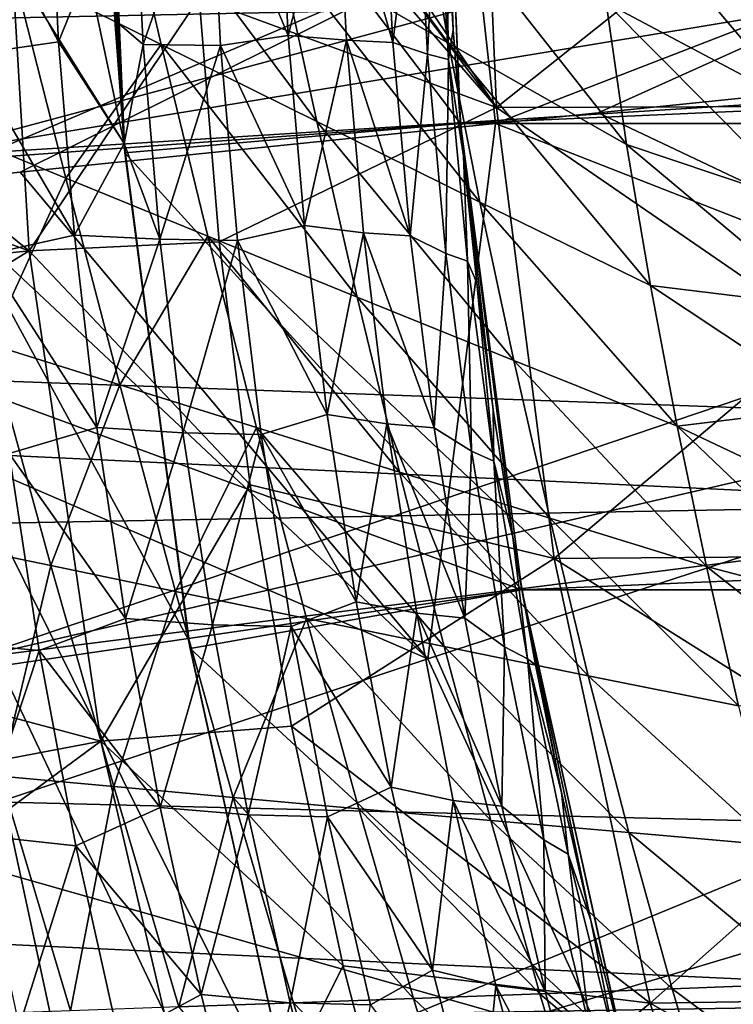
# Model space of a CAD drawing. Header units: metres. Extents: x -37.4 to 37.6, y -35 to 35.
# Tile 77 of 256: x -17.2 to -15.1, y -4 to -1.1. Entities that reach past the tile are written whole.
import ezdxf

# ---------------------------------------------------------------- set-up
doc = ezdxf.new("R2010")
doc.units = ezdxf.units.M
doc.layers.add('solid_506616_SW0001', color=7, linetype='CONTINUOUS')

msp = doc.modelspace()

# ---------------------------------------------------------------- linework, layer by layer
at = {"layer": 'solid_506616_SW0001'}
for points in [[(-21.5, 5.830952, -118.800003), (-17.045685, -0.940234, -118.800003), (-16.9377, -1.454073, -118.800003)], [(-21.5, 5.830952, -118.800003), (-16.9377, -1.454073, -118.800003), (-16.746288, -2.9261, -118.800003)], [(-21.5, 5.830952, -118.800003), (-16.746288, -2.9261, -118.800003), (-16.427027, -4.37614, -118.800003)], [(-21.5, 5.830952, -118.800003), (-16.427027, -4.37614, -118.800003), (-15.982656, -5.79255, -118.800003)], [(-21.5, -5.830952, -118.800003), (-21.5, 5.830952, -118.800003), (-15.982656, -5.79255, -118.800003)], [(-36.375, -1.471088, -153.537338), (-36.375, 0, -153.600006), (-14.743241, -1.030347, -153.56929)], [(-18.931463, -1.612162, 5.2), (-16, 0, 5.2), (-19, 0, 5.2)], [(-18.931463, -1.612162, 5.2), (-15.939025, -1.395321, 5.2), (-16, 0, 5.2)], [(-17.574686, -1.495826, 23.259241), (-12, 0, 24.77), (-17.638229, 0, 23.259241)], [(-11.986408, -0.570983, 24.77), (-12, 0, 24.77), (-17.574686, -1.495826, 23.259241)], [(-17, 0, -115.800003), (-16, 0, -115.800003), (-15.93905, -1.395122, -115.800003)], [(-16.935213, -1.482529, -115.800003), (-17, 0, -115.800003), (-15.93905, -1.395122, -115.800003)], [(-16.935213, -1.482529, -115.800003), (-16.996164, -0.361108, -118.736237), (-17, 0, -118.732063)], [(-16.935213, -1.482529, -115.800003), (-17, 0, -118.732063), (-17, 0, -115.800003)], [(-15.832173, -1.347517, 18.299055), (-16.746296, 0, 19.03763), (-15.889415, 0, 18.299055)], [(-15.832173, -1.347517, 18.299055), (-16.745642, -0.148043, 19.03763), (-16.746296, 0, 19.03763)], [(-15.960946, -1.117225, -117.040894), (-15.93905, -1.395122, -115.800003), (-16, 0, -115.800003)], [(-15.982721, -0.743386, -117.017883), (-15.960946, -1.117225, -117.040894), (-16, 0, -115.800003)], [(-15.93905, -1.395122, -3.596469), (16, 0, -3.596469), (-16, 0, -3.596469)], [(-16, 0, -3.596469), (-16, 0, 5.2), (-15.939025, -1.395321, 5.2)], [(-15.93905, -1.395122, -3.596469), (-16, 0, -3.596469), (-15.939025, -1.395321, 5.2)], [(-15.832173, -1.347517, 18.299055), (-15.889415, 0, 18.299055), (-14.984896, -0.672972, 17.6)], [(15.93905, -1.395122, -3.596469), (16, 0, -3.596469), (-15.93905, -1.395122, -3.596469)], [(-15.832173, -1.347517, 18.299055), (-16.743677, -0.296074, 19.03763), (-16.745642, -0.148043, 19.03763)], [(-17.219398, -1.773002, 18.468651), (-19.00297, -0.336025, 20.149742), (-17.307732, -0.306048, 18.468651)], [(-17.219398, -1.773002, 18.468651), (-17.307732, -0.306048, 18.468651), (-16.715078, -1.022037, 19.03763)], [(-15.832173, -1.347517, 18.299055), (-16.715078, -1.022037, 19.03763), (-16.743677, -0.296074, 19.03763)], [(-18.971586, -1.142231, 20.149742), (-19.00297, -0.336025, 20.149742), (-17.219398, -1.773002, 18.468651)], [(-15.975234, -1.156968, 32.892406), (-16.479734, -0.868113, 36.003445), (-16.579699, -0.344317, 35.996235)], [(-16.05555, -0.684086, 32.888329), (-15.975234, -1.156968, 32.892406), (-16.579699, -0.344317, 35.996235)], [(-16.935213, -1.482529, -115.800003), (-16.984579, -0.723937, -118.748955), (-16.996164, -0.361108, -118.736237)], [(-11.945663, -1.140673, 24.77), (-11.986408, -0.570983, 24.77), (-17.574686, -1.495826, 23.259241)], [(-17.132656, -1.152929, -118.86235), (-17.161352, -0.576874, -118.830696), (-17.42861, -0.596077, -118.930634)], [(-17.045685, -0.940234, -118.800003), (-17.161352, -0.576874, -118.830696), (-17.132656, -1.152929, -118.86235)], [(-16.910229, -0.580886, -118.694443), (-16.984579, -0.723937, -118.748955), (-16.965128, -1.088317, -118.77021)], [(-16.880657, -1.160878, -118.72731), (-16.910229, -0.580886, -118.694443), (-16.965128, -1.088317, -118.77021)], [(-16.681223, -0.582279, -118.523712), (-16.910229, -0.580886, -118.694443), (-16.880657, -1.160878, -118.72731)], [(-16.651047, -1.163594, -118.55735), (-16.681223, -0.582279, -118.523712), (-16.880657, -1.160878, -118.72731)], [(-16.450422, -1.133774, -118.353798), (-16.479486, -0.567355, -118.321434), (-16.681223, -0.582279, -118.523712)], [(-16.450422, -1.133774, -118.353798), (-16.681223, -0.582279, -118.523712), (-16.651047, -1.163594, -118.55735)], [(-16.307817, -0.574584, -118.093208), (-16.479486, -0.567355, -118.321434), (-16.450422, -1.133774, -118.353798)], [(-16.277639, -1.148128, -118.12664), (-16.307817, -0.574584, -118.093208), (-16.450422, -1.133774, -118.353798)], [(-16.139793, -1.154431, -117.876534), (-16.307817, -0.574584, -118.093208), (-16.277639, -1.148128, -118.12664)], [(-16.139793, -1.154431, -117.876534), (-16.170618, -0.577775, -117.842697), (-16.307817, -0.574584, -118.093208)], [(-16.070013, -0.595527, -117.575737), (-16.170618, -0.577775, -117.842697), (-16.139793, -1.154431, -117.876534)], [(-17.132656, -1.152929, -118.86235), (-17.42861, -0.596077, -118.930634), (-17.398476, -1.191282, -118.963486)], [(-16.960436, -0.591112, 39.120625), (-16.827614, -1.160946, 39.128811), (-17.266939, -0.94207, 42.252769)], [(-16.36602, -1.389615, 36.009418), (-16.827614, -1.160946, 39.128811), (-16.960436, -0.591112, 39.120625)], [(-16.479734, -0.868113, 36.003445), (-16.36602, -1.389615, 36.009418), (-16.960436, -0.591112, 39.120625)], [(-16.037025, -1.189754, -117.611496), (-16.070013, -0.595527, -117.575737), (-16.139793, -1.154431, -117.876534)], [(-16.00894, -0.603152, -117.296806), (-16.070013, -0.595527, -117.575737), (-16.037025, -1.189754, -117.611496)], [(-15.974949, -1.2049, -117.333092), (-16.00894, -0.603152, -117.296806), (-16.037025, -1.189754, -117.611496)], [(-15.974949, -1.2049, -117.333092), (-15.982721, -0.743386, -117.017883), (-16.00894, -0.603152, -117.296806)], [(-14.940096, -1.337996, 26.696793), (-15.552143, -0.614666, 29.795345), (-14.963964, -1.039015, 26.696796)], [(-14.940096, -1.337996, 26.696793), (-15.506809, -1.037562, 29.787216), (-15.552143, -0.614666, 29.795345)], [(-15.446817, -1.45736, 29.788738), (-15.975234, -1.156968, 32.892406), (-16.05555, -0.684086, 32.888329)], [(-15.506809, -1.037562, 29.787216), (-15.446817, -1.45736, 29.788738), (-16.05555, -0.684086, 32.888329)], [(-15.832173, -1.347517, 18.299055), (-14.984896, -0.672972, 17.6), (-14.939614, -1.34459, 17.6)], [(-16.935213, -1.482529, -115.800003), (-16.965128, -1.088317, -118.77021), (-16.984579, -0.723937, -118.748955)], [(-15.974949, -1.2049, -117.333092), (-15.960946, -1.117225, -117.040894), (-15.982721, -0.743386, -117.017883)], [(-14.171309, -0.75083, 75.828094), (-15.893398, -0.866751, 75.491005), (-15.835811, -1.394733, 75.477097)], [(-14.171309, -0.75083, 75.828094), (-15.835811, -1.394733, 75.477097), (-15.530349, -1.363382, 75.540787)], [(-14.171309, -0.75083, 75.828094), (-15.530349, -1.363382, 75.540787), (-14.12146, -1.218749, 75.819267)], [(-15.893398, -0.866751, 75.491005), (-17.608992, -0.982296, 75.119843), (-17.543835, -1.569949, 75.099319)], [(-15.893398, -0.866751, 75.491005), (-17.543835, -1.569949, 75.099319), (-17.24588, -1.539396, 75.167854)], [(-15.893398, -0.866751, 75.491005), (-17.24588, -1.539396, 75.167854), (-15.835811, -1.394733, 75.477097)], [(-15.882008, -1.62799, 32.896114), (-16.36602, -1.389615, 36.009418), (-16.479734, -0.868113, 36.003445)], [(-15.975234, -1.156968, 32.892406), (-15.882008, -1.62799, 32.896114), (-16.479734, -0.868113, 36.003445)], [(-17.266939, -0.94207, 42.252769), (-17.110731, -1.55679, 42.259037), (-17.51186, -1.392061, 45.386768)], [(-16.827614, -1.160946, 39.128811), (-17.110731, -1.55679, 42.259037), (-17.266939, -0.94207, 42.252769)], [(-16.9377, -1.454073, -118.800003), (-17.045685, -0.940234, -118.800003), (-17.132656, -1.152929, -118.86235)], [(-17.219398, -1.773002, 18.468651), (-16.715078, -1.022037, 19.03763), (-16.655018, -1.746076, 19.03763)], [(-15.832173, -1.347517, 18.299055), (-16.655018, -1.746076, 19.03763), (-16.715078, -1.022037, 19.03763)], [(-36.375, -1.471088, -153.537338), (-14.743241, -1.030347, -153.56929), (-14.329333, -2.265947, -153.450958)], [(-14.910048, -1.63731, 26.696793), (-15.446817, -1.45736, 29.788738), (-15.506809, -1.037562, 29.787216)], [(-14.940096, -1.337996, 26.696793), (-14.910048, -1.63731, 26.696793), (-15.506809, -1.037562, 29.787216)], [(-16.880657, -1.160878, -118.72731), (-16.965128, -1.088317, -118.77021), (-16.9377, -1.454073, -118.800003)], [(-16.935213, -1.482529, -115.800003), (-16.9377, -1.454073, -118.800003), (-16.965128, -1.088317, -118.77021)], [(-16.40217, -1.697787, -118.407494), (-16.450422, -1.133774, -118.353798), (-16.651047, -1.163594, -118.55735)], [(-16.277639, -1.148128, -118.12664), (-16.450422, -1.133774, -118.353798), (-16.40217, -1.697787, -118.407494)], [(-15.974949, -1.2049, -117.333092), (-15.930269, -1.492154, -117.073242), (-15.960946, -1.117225, -117.040894)], [(-15.960946, -1.117225, -117.040894), (-15.930269, -1.492154, -117.073242), (-15.93905, -1.395122, -115.800003)], [(-18.906015, -1.946379, 20.149742), (-18.971586, -1.142231, 20.149742), (-17.219398, -1.773002, 18.468651)], [(-11.945663, -1.140673, 24.77), (-17.574686, -1.495826, 23.259241), (-17.38452, -2.980875, 23.259241)], [(-17.084986, -1.726798, -118.914894), (-17.132656, -1.152929, -118.86235), (-17.398476, -1.191282, -118.963486)], [(-11.877857, -1.707778, 24.77), (-11.945663, -1.140673, 24.77), (-17.38452, -2.980875, 23.259241)], [(-16.9377, -1.454073, -118.800003), (-17.132656, -1.152929, -118.86235), (-17.084986, -1.726798, -118.914894)], [(-16.827614, -1.160946, 39.128811), (-16.68866, -1.729463, 39.133995), (-17.110731, -1.55679, 42.259037)], [(-16.831541, -1.738521, -118.781845), (-16.880657, -1.160878, -118.72731), (-16.9377, -1.454073, -118.800003)], [(-16.651047, -1.163594, -118.55735), (-16.880657, -1.160878, -118.72731), (-16.831541, -1.738521, -118.781845)], [(-16.600937, -1.742421, -118.613174), (-16.651047, -1.163594, -118.55735), (-16.831541, -1.738521, -118.781845)], [(-16.245579, -1.909808, 36.01334), (-16.68866, -1.729463, 39.133995), (-16.827614, -1.160946, 39.128811)], [(-16.36602, -1.389615, 36.009418), (-16.245579, -1.909808, 36.01334), (-16.827614, -1.160946, 39.128811)], [(-16.40217, -1.697787, -118.407494), (-16.651047, -1.163594, -118.55735), (-16.600937, -1.742421, -118.613174)], [(-16.227549, -1.719047, -118.182083), (-16.277639, -1.148128, -118.12664), (-16.40217, -1.697787, -118.407494)], [(-16.088642, -1.728304, -117.93264), (-16.277639, -1.148128, -118.12664), (-16.227549, -1.719047, -118.182083)], [(-16.088642, -1.728304, -117.93264), (-16.139793, -1.154431, -117.876534), (-16.277639, -1.148128, -118.12664)], [(-16.037025, -1.189754, -117.611496), (-16.139793, -1.154431, -117.876534), (-16.088642, -1.728304, -117.93264)], [(-15.375466, -1.875747, 29.790375), (-15.882008, -1.62799, 32.896114), (-15.975234, -1.156968, 32.892406)], [(-15.446817, -1.45736, 29.788738), (-15.375466, -1.875747, 29.790375), (-15.975234, -1.156968, 32.892406)], [(-17.084986, -1.726798, -118.914894), (-17.398476, -1.191282, -118.963486), (-17.348412, -1.784164, -119.018021)], [(-15.982303, -1.780813, -117.670776), (-16.037025, -1.189754, -117.611496), (-16.088642, -1.728304, -117.93264)], [(-15.974949, -1.2049, -117.333092), (-16.037025, -1.189754, -117.611496), (-15.982303, -1.780813, -117.670776)], [(-15.918578, -1.803262, -117.393242), (-15.974949, -1.2049, -117.333092), (-15.982303, -1.780813, -117.670776)], [(-15.918578, -1.803262, -117.393242), (-15.930269, -1.492154, -117.073242), (-15.974949, -1.2049, -117.333092)], [(-14.12146, -1.218749, 75.819267), (-15.530349, -1.363382, 75.540787), (-13.709659, -2.226419, 75.85083)], [(-15.832173, -1.347517, 18.299055), (-15.66086, -2.685324, 18.299055), (-16.655018, -1.746076, 19.03763)], [(-15.530349, -1.363382, 75.540787), (-15.835811, -1.394733, 75.477097), (-13.709659, -2.226419, 75.85083)], [(-15.832173, -1.347517, 18.299055), (-14.939614, -1.34459, 17.6), (-14.864246, -2.013499, 17.6)], [(-15.832173, -1.347517, 18.299055), (-14.864246, -2.013499, 17.6), (-15.66086, -2.685324, 18.299055)], [(-18.931463, -1.612162, 5.2), (-15.756908, -2.77831, 5.2), (-15.939025, -1.395321, 5.2)], [(-17.110731, -1.55679, 42.259037), (-17.335728, -2.049867, 45.390812), (-17.51186, -1.392061, 45.386768)], [(-15.835811, -1.394733, 75.477097), (-17.24588, -1.539396, 75.167854), (-16.036362, -2.98241, 75.345291)], [(-16.935213, -1.482529, -115.800003), (-15.93905, -1.395122, -115.800003), (-15.756847, -2.778539, -115.800003)], [(-15.781372, -2.097716, 32.898689), (-16.245579, -1.909808, 36.01334), (-16.36602, -1.389615, 36.009418)], [(-15.882008, -1.62799, 32.896114), (-15.781372, -2.097716, 32.898689), (-16.36602, -1.389615, 36.009418)], [(-15.835811, -1.394733, 75.477097), (-16.036362, -2.98241, 75.345291), (-13.709659, -2.226419, 75.85083)], [(-15.783727, -2.621827, -117.226707), (-15.756847, -2.778539, -115.800003), (-15.93905, -1.395122, -115.800003)], [(-15.841829, -2.244206, -117.165771), (-15.783727, -2.621827, -117.226707), (-15.93905, -1.395122, -115.800003)], [(-15.890612, -1.867746, -117.114754), (-15.841829, -2.244206, -117.165771), (-15.93905, -1.395122, -115.800003)], [(-15.930269, -1.492154, -117.073242), (-15.890612, -1.867746, -117.114754), (-15.93905, -1.395122, -115.800003)], [(-15.93905, -1.395122, -3.596469), (-15.939025, -1.395321, 5.2), (-15.756908, -2.77831, 5.2)], [(-15.756847, -2.778539, -3.596469), (-15.93905, -1.395122, -3.596469), (-15.756908, -2.77831, 5.2)], [(15.93905, -1.395122, -3.596469), (-15.93905, -1.395122, -3.596469), (-15.756847, -2.778539, -3.596469)], [(15.93905, -1.395122, -3.596469), (-15.756847, -2.778539, -3.596469), (15.756847, -2.778539, -3.596469)], [(-16.831541, -1.738521, -118.781845), (-16.9377, -1.454073, -118.800003), (-17.084986, -1.726798, -118.914894)], [(-16.746288, -2.9261, -118.800003), (-16.9377, -1.454073, -118.800003), (-16.935213, -1.482529, -115.800003)], [(-14.873807, -1.93683, 26.696796), (-15.375466, -1.875747, 29.790375), (-15.446817, -1.45736, 29.788738)], [(-14.910048, -1.63731, 26.696793), (-14.873807, -1.93683, 26.696796), (-15.446817, -1.45736, 29.788738)], [(-36.375, -1.471088, -153.537338), (-14.329333, -2.265947, -153.450958), (-14.243089, -2.524021, -153.414886)], [(-36.375, -1.471088, -153.537338), (-14.243089, -2.524021, -153.414886), (-36.375, -2.93152, -153.349808)], [(-16.741714, -2.951955, -115.800003), (-16.935213, -1.482529, -115.800003), (-15.756847, -2.778539, -115.800003)], [(-16.746288, -2.9261, -118.800003), (-16.935213, -1.482529, -115.800003), (-16.741714, -2.951955, -115.800003)], [(-15.918578, -1.803262, -117.393242), (-15.890612, -1.867746, -117.114754), (-15.930269, -1.492154, -117.073242)], [(-17.24588, -1.539396, 75.167854), (-17.543835, -1.569949, 75.099319), (-16.036362, -2.98241, 75.345291)], [(-17.543835, -1.569949, 75.099319), (-18.968672, -1.715969, 74.756355), (-16.036362, -2.98241, 75.345291)], [(-17.110731, -1.55679, 42.259037), (-16.950371, -2.170494, 42.2626), (-17.335728, -2.049867, 45.390812)], [(-16.68866, -1.729463, 39.133995), (-16.950371, -2.170494, 42.2626), (-17.110731, -1.55679, 42.259037)], [(-18.726686, -3.210948, 5.2), (-15.756908, -2.77831, 5.2), (-18.931463, -1.612162, 5.2)], [(-15.295959, -2.292871, 29.791616), (-15.781372, -2.097716, 32.898689), (-15.882008, -1.62799, 32.896114)], [(-15.375466, -1.875747, 29.790375), (-15.295959, -2.292871, 29.791616), (-15.882008, -1.62799, 32.896114)], [(-18.968672, -1.715969, 74.756355), (-18.346029, -3.753399, 74.755737), (-16.036362, -2.98241, 75.345291)], [(-11.783144, -2.271015, 24.77), (-11.877857, -1.707778, 24.77), (-17.38452, -2.980875, 23.259241)], [(-16.334883, -2.258047, -118.482231), (-16.40217, -1.697787, -118.407494), (-16.600937, -1.742421, -118.613174)], [(-16.227549, -1.719047, -118.182083), (-16.40217, -1.697787, -118.407494), (-16.334883, -2.258047, -118.482231)], [(-16.157736, -2.285899, -118.259239), (-16.227549, -1.719047, -118.182083), (-16.334883, -2.258047, -118.482231)], [(-16.017385, -2.297879, -118.010704), (-16.227549, -1.719047, -118.182083), (-16.157736, -2.285899, -118.259239)], [(-16.017385, -2.297879, -118.010704), (-16.088642, -1.728304, -117.93264), (-16.227549, -1.719047, -118.182083)], [(-17.018448, -2.297232, -118.988037), (-17.084986, -1.726798, -118.914894), (-17.348412, -1.784164, -119.018021)], [(-17.219398, -1.773002, 18.468651), (-16.655018, -1.746076, 19.03763), (-16.56361, -2.466828, 19.03763)], [(-16.831541, -1.738521, -118.781845), (-17.084986, -1.726798, -118.914894), (-17.018448, -2.297232, -118.988037)], [(-16.763014, -2.312503, -118.857758), (-16.831541, -1.738521, -118.781845), (-17.018448, -2.297232, -118.988037)], [(-16.68866, -1.729463, 39.133995), (-16.545084, -2.296892, 39.13699), (-16.950371, -2.170494, 42.2626)], [(-16.600937, -1.742421, -118.613174), (-16.831541, -1.738521, -118.781845), (-16.763014, -2.312503, -118.857758)], [(-16.531052, -2.317386, -118.690842), (-16.600937, -1.742421, -118.613174), (-16.763014, -2.312503, -118.857758)], [(-16.119818, -2.428818, 36.015694), (-16.545084, -2.296892, 39.13699), (-16.68866, -1.729463, 39.133995)], [(-16.245579, -1.909808, 36.01334), (-16.119818, -2.428818, 36.015694), (-16.68866, -1.729463, 39.133995)], [(-15.66086, -2.685324, 18.299055), (-16.56361, -2.466828, 19.03763), (-16.655018, -1.746076, 19.03763)], [(-16.334883, -2.258047, -118.482231), (-16.600937, -1.742421, -118.613174), (-16.531052, -2.317386, -118.690842)], [(-15.982303, -1.780813, -117.670776), (-16.088642, -1.728304, -117.93264), (-16.017385, -2.297879, -118.010704)], [(-18.806374, -2.747019, 20.149742), (-18.906015, -1.946379, 20.149742), (-17.219398, -1.773002, 18.468651)], [(-18.806374, -2.747019, 20.149742), (-17.219398, -1.773002, 18.468651), (-17.006998, -3.226962, 18.468651)], [(-17.006998, -3.226962, 18.468651), (-17.219398, -1.773002, 18.468651), (-16.56361, -2.466828, 19.03763)], [(-15.906129, -2.367021, -117.753212), (-15.982303, -1.780813, -117.670776), (-16.017385, -2.297879, -118.010704)], [(-15.918578, -1.803262, -117.393242), (-15.982303, -1.780813, -117.670776), (-15.906129, -2.367021, -117.753212)], [(-17.018448, -2.297232, -118.988037), (-17.348412, -1.784164, -119.018021), (-17.27854, -2.37342, -119.093918)], [(-15.840149, -2.396459, -117.47686), (-15.890612, -1.867746, -117.114754), (-15.918578, -1.803262, -117.393242)], [(-15.840149, -2.396459, -117.47686), (-15.918578, -1.803262, -117.393242), (-15.906129, -2.367021, -117.753212)], [(-15.840149, -2.396459, -117.47686), (-15.841829, -2.244206, -117.165771), (-15.890612, -1.867746, -117.114754)], [(-14.831361, -2.236432, 26.696802), (-15.295959, -2.292871, 29.791616), (-15.375466, -1.875747, 29.790375)], [(-14.873807, -1.93683, 26.696796), (-14.831361, -2.236432, 26.696802), (-15.375466, -1.875747, 29.790375)], [(-15.674476, -2.566158, 32.90033), (-16.119818, -2.428818, 36.015694), (-16.245579, -1.909808, 36.01334)], [(-15.781372, -2.097716, 32.898689), (-15.674476, -2.566158, 32.90033), (-16.245579, -1.909808, 36.01334)], [(-15.66086, -2.685324, 18.299055), (-14.864246, -2.013499, 17.6), (-14.758944, -2.678353, 17.6)], [(-17.335728, -2.049867, 45.390812), (-17.154686, -2.706433, 45.39373), (-17.505495, -2.633799, 48.523434)], [(-16.950371, -2.170494, 42.2626), (-17.154686, -2.706433, 45.39373), (-17.335728, -2.049867, 45.390812)], [(-15.209006, -2.708626, 29.792475), (-15.674476, -2.566158, 32.90033), (-15.781372, -2.097716, 32.898689)], [(-15.295959, -2.292871, 29.791616), (-15.209006, -2.708626, 29.792475), (-15.781372, -2.097716, 32.898689)], [(-16.950371, -2.170494, 42.2626), (-16.784855, -2.782904, 42.265121), (-17.154686, -2.706433, 45.39373)], [(-16.545084, -2.296892, 39.13699), (-16.784855, -2.782904, 42.265121), (-16.950371, -2.170494, 42.2626)], [(-13.709659, -2.226419, 75.85083), (-16.036362, -2.98241, 75.345291), (-15.144815, -4.920468, 75.409454)], [(-15.840149, -2.396459, -117.47686), (-15.783727, -2.621827, -117.226707), (-15.841829, -2.244206, -117.165771)], [(-14.831361, -2.236432, 26.696802), (-14.782701, -2.53599, 26.69681), (-15.295959, -2.292871, 29.791616)], [(-13.709659, -2.226419, 75.85083), (-15.144815, -4.920468, 75.409454), (-12.552182, -4.077698, 75.962616)], [(-11.783144, -2.271015, 24.77), (-17.38452, -2.980875, 23.259241), (-17.069096, -4.444447, 23.259241)], [(-11.661738, -2.829107, 24.77), (-11.783144, -2.271015, 24.77), (-17.069096, -4.444447, 23.259241)], [(-16.248938, -2.813549, -118.577507), (-16.334883, -2.258047, -118.482231), (-16.531052, -2.317386, -118.690842)], [(-16.157736, -2.285899, -118.259239), (-16.334883, -2.258047, -118.482231), (-16.248938, -2.813549, -118.577507)], [(-16.933372, -2.863311, -119.081345), (-17.018448, -2.297232, -118.988037), (-17.27854, -2.37342, -119.093918)], [(-16.763014, -2.312503, -118.857758), (-17.018448, -2.297232, -118.988037), (-16.933372, -2.863311, -119.081345)], [(-16.545084, -2.296892, 39.13699), (-16.395971, -2.862958, 39.139114), (-16.784855, -2.782904, 42.265121)], [(-15.987977, -2.946385, 36.017395), (-16.395971, -2.862958, 39.139114), (-16.545084, -2.296892, 39.13699)], [(-16.119818, -2.428818, 36.015694), (-15.987977, -2.946385, 36.017395), (-16.545084, -2.296892, 39.13699)], [(-16.068623, -2.847599, -118.357544), (-16.157736, -2.285899, -118.259239), (-16.248938, -2.813549, -118.577507)], [(-15.926476, -2.862007, -118.110138), (-16.157736, -2.285899, -118.259239), (-16.068623, -2.847599, -118.357544)], [(-15.926476, -2.862007, -118.110138), (-16.017385, -2.297879, -118.010704), (-16.157736, -2.285899, -118.259239)], [(-15.906129, -2.367021, -117.753212), (-16.017385, -2.297879, -118.010704), (-15.926476, -2.862007, -118.110138)], [(-14.727817, -2.835375, 26.696821), (-15.209006, -2.708626, 29.792475), (-15.295959, -2.292871, 29.791616)], [(-14.782701, -2.53599, 26.69681), (-14.727817, -2.835375, 26.696821), (-15.295959, -2.292871, 29.791616)], [(-16.675434, -2.881845, -118.954544), (-16.763014, -2.312503, -118.857758), (-16.933372, -2.863311, -119.081345)], [(-16.531052, -2.317386, -118.690842), (-16.763014, -2.312503, -118.857758), (-16.675434, -2.881845, -118.954544)], [(-16.441778, -2.887461, -118.789848), (-16.531052, -2.317386, -118.690842), (-16.675434, -2.881845, -118.954544)], [(-16.248938, -2.813549, -118.577507), (-16.531052, -2.317386, -118.690842), (-16.441778, -2.887461, -118.789848)], [(-17.189205, -2.958082, -119.190727), (-17.27854, -2.37342, -119.093918), (-17.476873, -2.931758, -119.23793)], [(-16.933372, -2.863311, -119.081345), (-17.27854, -2.37342, -119.093918), (-17.189205, -2.958082, -119.190727)], [(-15.809037, -2.947095, -117.858147), (-15.906129, -2.367021, -117.753212), (-15.926476, -2.862007, -118.110138)], [(-15.840149, -2.396459, -117.47686), (-15.906129, -2.367021, -117.753212), (-15.809037, -2.947095, -117.858147)], [(-15.74024, -2.983124, -117.583267), (-15.783727, -2.621827, -117.226707), (-15.840149, -2.396459, -117.47686)], [(-15.74024, -2.983124, -117.583267), (-15.840149, -2.396459, -117.47686), (-15.809037, -2.947095, -117.858147)], [(-15.560787, -3.033077, 32.901558), (-15.987977, -2.946385, 36.017395), (-16.119818, -2.428818, 36.015694)], [(-15.674476, -2.566158, 32.90033), (-15.560787, -3.033077, 32.901558), (-16.119818, -2.428818, 36.015694)], [(-17.006998, -3.226962, 18.468651), (-16.56361, -2.466828, 19.03763), (-16.441025, -3.182937, 19.03763)], [(-15.66086, -2.685324, 18.299055), (-16.441025, -3.182937, 19.03763), (-16.56361, -2.466828, 19.03763)], [(-36.375, -2.93152, -153.349808), (-14.243089, -2.524021, -153.414886), (-13.919384, -3.492188, -153.243866)], [(-15.114357, -3.122792, 29.793148), (-15.560787, -3.033077, 32.901558), (-15.674476, -2.566158, 32.90033)], [(-15.209006, -2.708626, 29.792475), (-15.114357, -3.122792, 29.793148), (-15.674476, -2.566158, 32.90033)], [(-15.783727, -2.621827, -117.226707), (-15.716189, -3.000234, -117.297485), (-15.756847, -2.778539, -115.800003)], [(-15.74024, -2.983124, -117.583267), (-15.716189, -3.000234, -117.297485), (-15.783727, -2.621827, -117.226707)], [(-17.154686, -2.706433, 45.39373), (-17.304266, -3.330958, 48.526157), (-17.505495, -2.633799, 48.523434)], [(-15.66086, -2.685324, 18.299055), (-15.376711, -4.003784, 18.299055), (-16.441025, -3.182937, 19.03763)], [(-15.66086, -2.685324, 18.299055), (-14.758944, -2.678353, 17.6), (-14.623919, -3.337814, 17.6)], [(-15.66086, -2.685324, 18.299055), (-14.623919, -3.337814, 17.6), (-15.376711, -4.003784, 18.299055)], [(-17.154686, -2.706433, 45.39373), (-16.96793, -3.361617, 45.396042), (-17.304266, -3.330958, 48.526157)], [(-16.784855, -2.782904, 42.265121), (-16.96793, -3.361617, 45.396042), (-17.154686, -2.706433, 45.39373)], [(-14.66664, -3.134717, 26.696835), (-15.114357, -3.122792, 29.793148), (-15.209006, -2.708626, 29.792475)], [(-14.727817, -2.835375, 26.696821), (-14.66664, -3.134717, 26.696835), (-15.209006, -2.708626, 29.792475)], [(-18.672842, -3.542709, 20.149742), (-18.806374, -2.747019, 20.149742), (-17.006998, -3.226962, 18.468651)], [(-18.726686, -3.210948, 5.2), (-15.454797, -4.14087, 5.2), (-15.756908, -2.77831, 5.2)], [(-16.784855, -2.782904, 42.265121), (-16.613384, -3.393864, 42.267082), (-16.96793, -3.361617, 45.396042)], [(-16.395971, -2.862958, 39.139114), (-16.613384, -3.393864, 42.267082), (-16.784855, -2.782904, 42.265121)], [(-16.741714, -2.951955, -115.800003), (-15.756847, -2.778539, -115.800003), (-15.454802, -4.140959, -115.800003)], [(-15.756847, -2.778539, -3.596469), (-15.756908, -2.77831, 5.2), (-15.454797, -4.14087, 5.2)], [(-15.455124, -4.139945, -117.570488), (-15.454802, -4.140959, -115.800003), (-15.756847, -2.778539, -115.800003)], [(-15.5522, -3.758866, -117.468857), (-15.455124, -4.139945, -117.570488), (-15.756847, -2.778539, -115.800003)], [(-15.639113, -3.379071, -117.378006), (-15.5522, -3.758866, -117.468857), (-15.756847, -2.778539, -115.800003)], [(-15.716189, -3.000234, -117.297485), (-15.639113, -3.379071, -117.378006), (-15.756847, -2.778539, -115.800003)], [(-15.454802, -4.140959, -3.596469), (-15.756847, -2.778539, -3.596469), (-15.454797, -4.14087, 5.2)], [(15.756847, -2.778539, -3.596469), (-15.756847, -2.778539, -3.596469), (-15.454802, -4.140959, -3.596469)], [(15.756847, -2.778539, -3.596469), (-15.454802, -4.140959, -3.596469), (15.454802, -4.140959, -3.596469)], [(-11.513916, -3.380791, 24.77), (-11.661738, -2.829107, 24.77), (-17.069096, -4.444447, 23.259241)], [(-16.144718, -3.363323, -118.692772), (-16.248938, -2.813549, -118.577507), (-16.441778, -2.887461, -118.789848)], [(-16.068623, -2.847599, -118.357544), (-16.248938, -2.813549, -118.577507), (-16.144718, -3.363323, -118.692772)], [(-15.960642, -3.403101, -118.476425), (-16.068623, -2.847599, -118.357544), (-16.144718, -3.363323, -118.692772)], [(-15.816391, -3.41959, -118.230339), (-16.068623, -2.847599, -118.357544), (-15.960642, -3.403101, -118.476425)], [(-15.816391, -3.41959, -118.230339), (-15.926476, -2.862007, -118.110138), (-16.068623, -2.847599, -118.357544)], [(-16.830072, -3.424138, -119.194313), (-16.933372, -2.863311, -119.081345), (-17.189205, -2.958082, -119.190727)], [(-16.675434, -2.881845, -118.954544), (-16.933372, -2.863311, -119.081345), (-16.830072, -3.424138, -119.194313)], [(-16.569149, -3.445594, -119.071671), (-16.675434, -2.881845, -118.954544), (-16.830072, -3.424138, -119.194313)], [(-16.441778, -2.887461, -118.789848), (-16.675434, -2.881845, -118.954544), (-16.569149, -3.445594, -119.071671)], [(-16.395971, -2.862958, 39.139114), (-16.240574, -3.427494, 39.140755), (-16.613384, -3.393864, 42.267082)], [(-16.333498, -3.451644, -118.909607), (-16.441778, -2.887461, -118.789848), (-16.569149, -3.445594, -119.071671)], [(-16.144718, -3.363323, -118.692772), (-16.441778, -2.887461, -118.789848), (-16.333498, -3.451644, -118.909607)], [(-15.849423, -3.462336, 36.018715), (-16.240574, -3.427494, 39.140755), (-16.395971, -2.862958, 39.139114)], [(-15.987977, -2.946385, 36.017395), (-15.849423, -3.462336, 36.018715), (-16.395971, -2.862958, 39.139114)], [(-15.809037, -2.947095, -117.858147), (-15.926476, -2.862007, -118.110138), (-15.816391, -3.41959, -118.230339)], [(-36.375, -2.93152, -153.349808), (-13.919384, -3.492188, -153.243866), (-13.750577, -3.996137, -153.132141)], [(-36.375, -2.93152, -153.349808), (-13.750577, -3.996137, -153.132141), (-36.375, -4.370716, -153.038788)], [(-17.189205, -2.958082, -119.190727), (-17.476873, -2.931758, -119.23793), (-17.372019, -3.50636, -119.349518)], [(-16.427027, -4.37614, -118.800003), (-16.746288, -2.9261, -118.800003), (-16.741714, -2.951955, -115.800003)], [(-15.439843, -3.498296, 32.902523), (-15.849423, -3.462336, 36.018715), (-15.987977, -2.946385, 36.017395)], [(-15.560787, -3.033077, 32.901558), (-15.439843, -3.498296, 32.902523), (-15.987977, -2.946385, 36.017395)], [(-15.691584, -3.519798, -117.984894), (-15.809037, -2.947095, -117.858147), (-15.816391, -3.41959, -118.230339)], [(-15.74024, -2.983124, -117.583267), (-15.809037, -2.947095, -117.858147), (-15.691584, -3.519798, -117.984894)], [(-17.080736, -3.5372, -119.307899), (-17.189205, -2.958082, -119.190727), (-17.372019, -3.50636, -119.349518)], [(-16.830072, -3.424138, -119.194313), (-17.189205, -2.958082, -119.190727), (-17.080736, -3.5372, -119.307899)], [(-16.420721, -4.399674, -115.800003), (-16.741714, -2.951955, -115.800003), (-15.454802, -4.140959, -115.800003)], [(-16.427027, -4.37614, -118.800003), (-16.741714, -2.951955, -115.800003), (-16.420721, -4.399674, -115.800003)], [(-16.036362, -2.98241, 75.345291), (-18.346029, -3.753399, 74.755737), (-15.144815, -4.920468, 75.409454)], [(-17.069096, -4.444447, 23.259241), (-17.38452, -2.980875, 23.259241), (-17.296734, -4.380128, 23.18828)], [(-15.74024, -2.983124, -117.583267), (-15.639113, -3.379071, -117.378006), (-15.716189, -3.000234, -117.297485)], [(-15.619462, -3.561944, -117.711739), (-15.639113, -3.379071, -117.378006), (-15.74024, -2.983124, -117.583267)], [(-15.619462, -3.561944, -117.711739), (-15.74024, -2.983124, -117.583267), (-15.691584, -3.519798, -117.984894)], [(-15.01178, -3.535178, 29.793692), (-15.439843, -3.498296, 32.902523), (-15.560787, -3.033077, 32.901558)], [(-15.114357, -3.122792, 29.793148), (-15.01178, -3.535178, 29.793692), (-15.560787, -3.033077, 32.901558)], [(-17.006998, -3.226962, 18.468651), (-16.441025, -3.182937, 19.03763), (-16.287497, -3.893056, 19.03763)], [(-15.376711, -4.003784, 18.299055), (-16.287497, -3.893056, 19.03763), (-16.441025, -3.182937, 19.03763)], [(-18.386894, -4.787381, 5.2), (-15.454797, -4.14087, 5.2), (-18.726686, -3.210948, 5.2)], [(-18.505659, -4.332015, 20.149742), (-18.672842, -3.542709, 20.149742), (-17.006998, -3.226962, 18.468651)], [(-18.505659, -4.332015, 20.149742), (-17.006998, -3.226962, 18.468651), (-16.672106, -4.657482, 18.468651)], [(-16.672106, -4.657482, 18.468651), (-17.006998, -3.226962, 18.468651), (-16.287497, -3.893056, 19.03763)], [(-17.304266, -3.330958, 48.526157), (-17.096834, -4.026711, 48.528362), (-17.40152, -4.037542, 51.65881)], [(-16.96793, -3.361617, 45.396042), (-17.096834, -4.026711, 48.528362), (-17.304266, -3.330958, 48.526157)], [(-15.376711, -4.003784, 18.299055), (-14.623919, -3.337814, 17.6), (-14.459443, -3.990553, 17.6)], [(-16.96793, -3.361617, 45.396042), (-16.774784, -4.01532, 45.397888), (-17.096834, -4.026711, 48.528362)], [(-11.513916, -3.380791, 24.77), (-17.069096, -4.444447, 23.259241), (-16.630688, -5.875996, 23.259241)], [(-16.613384, -3.393864, 42.267082), (-16.774784, -4.01532, 45.397888), (-16.96793, -3.361617, 45.396042)], [(-11.34001, -3.924816, 24.77), (-11.513916, -3.380791, 24.77), (-16.630688, -5.875996, 23.259241)], [(-16.022657, -3.906445, -118.827385), (-16.144718, -3.363323, -118.692772), (-16.333498, -3.451644, -118.909607)], [(-15.960642, -3.403101, -118.476425), (-16.144718, -3.363323, -118.692772), (-16.022657, -3.906445, -118.827385)], [(-15.619462, -3.561944, -117.711739), (-15.5522, -3.758866, -117.468857), (-15.639113, -3.379071, -117.378006)], [(-16.613384, -3.393864, 42.267082), (-16.435287, -4.003257, 42.268627), (-16.774784, -4.01532, 45.397888)], [(-16.078266, -3.990371, 39.142036), (-16.435287, -4.003257, 42.268627), (-16.613384, -3.393864, 42.267082)], [(-16.240574, -3.427494, 39.140755), (-16.078266, -3.990371, 39.142036), (-16.613384, -3.393864, 42.267082)], [(-15.834289, -3.951417, -118.615173), (-15.960642, -3.403101, -118.476425), (-16.022657, -3.906445, -118.827385)], [(-15.687671, -3.969595, -118.370583), (-15.960642, -3.403101, -118.476425), (-15.834289, -3.951417, -118.615173)], [(-15.687671, -3.969595, -118.370583), (-15.816391, -3.41959, -118.230339), (-15.960642, -3.403101, -118.476425)], [(-16.708914, -3.97884, -119.326355), (-16.830072, -3.424138, -119.194313), (-17.080736, -3.5372, -119.307899)], [(-16.569149, -3.445594, -119.071671), (-16.830072, -3.424138, -119.194313), (-16.708914, -3.97884, -119.326355)], [(-16.444567, -4.00283, -119.208488), (-16.569149, -3.445594, -119.071671), (-16.708914, -3.97884, -119.326355)], [(-16.333498, -3.451644, -118.909607), (-16.569149, -3.445594, -119.071671), (-16.444567, -4.00283, -119.208488)], [(-15.70362, -3.97653, 36.019737), (-16.078266, -3.990371, 39.142036), (-16.240574, -3.427494, 39.140755)], [(-15.849423, -3.462336, 36.018715), (-15.70362, -3.97653, 36.019737), (-16.240574, -3.427494, 39.140755)], [(-15.691584, -3.519798, -117.984894), (-15.816391, -3.41959, -118.230339), (-15.687671, -3.969595, -118.370583)], [(-16.206659, -4.008977, -119.049446), (-16.333498, -3.451644, -118.909607), (-16.444567, -4.00283, -119.208488)], [(-16.022657, -3.906445, -118.827385), (-16.333498, -3.451644, -118.909607), (-16.206659, -4.008977, -119.049446)], [(-15.311248, -3.961655, 32.903267), (-15.70362, -3.97653, 36.019737), (-15.849423, -3.462336, 36.018715)], [(-15.439843, -3.498296, 32.902523), (-15.311248, -3.961655, 32.903267), (-15.849423, -3.462336, 36.018715)], [(-14.901075, -3.945602, 29.794111), (-15.311248, -3.961655, 32.903267), (-15.439843, -3.498296, 32.902523)], [(-15.01178, -3.535178, 29.793692), (-14.901075, -3.945602, 29.794111), (-15.439843, -3.498296, 32.902523)], [(-17.080736, -3.5372, -119.307899), (-17.372019, -3.50636, -119.349518), (-17.248991, -4.07487, -119.47998)], [(-15.55442, -4.083994, -118.132629), (-15.691584, -3.519798, -117.984894), (-15.687671, -3.969595, -118.370583)], [(-15.619462, -3.561944, -117.711739), (-15.691584, -3.519798, -117.984894), (-15.55442, -4.083994, -118.132629)], [(-16.953524, -4.109851, -119.444817), (-17.080736, -3.5372, -119.307899), (-17.248991, -4.07487, -119.47998)], [(-16.708914, -3.97884, -119.326355), (-17.080736, -3.5372, -119.307899), (-16.953524, -4.109851, -119.444817)], [(-15.47853, -4.131725, -117.861427), (-15.5522, -3.758866, -117.468857), (-15.619462, -3.561944, -117.711739)], [(-15.47853, -4.131725, -117.861427), (-15.619462, -3.561944, -117.711739), (-15.55442, -4.083994, -118.132629)], [(-18.346029, -3.753399, 74.755737), (-17.709167, -5.754006, 74.755341), (-15.144815, -4.920468, 75.409454)], [(-15.47853, -4.131725, -117.861427), (-15.455124, -4.139945, -117.570488), (-15.5522, -3.758866, -117.468857)], [(-16.672106, -4.657482, 18.468651), (-16.287497, -3.893056, 19.03763), (-16.10331, -4.595847, 19.03763)], [(-15.376711, -4.003784, 18.299055), (-16.10331, -4.595847, 19.03763), (-16.287497, -3.893056, 19.03763)], [(-15.883284, -4.442042, -118.980621), (-16.022657, -3.906445, -118.827385), (-16.206659, -4.008977, -119.049446)], [(-15.834289, -3.951417, -118.615173), (-16.022657, -3.906445, -118.827385), (-15.883284, -4.442042, -118.980621)], [(-11.140415, -4.459949, 24.77), (-11.34001, -3.924816, 24.77), (-16.630688, -5.875996, 23.259241)], [(-15.69015, -4.491625, -118.773003), (-15.834289, -3.951417, -118.615173), (-15.883284, -4.442042, -118.980621)], [(-15.540952, -4.51107, -118.530045), (-15.834289, -3.951417, -118.615173), (-15.69015, -4.491625, -118.773003)], [(-15.540952, -4.51107, -118.530045), (-15.687671, -3.969595, -118.370583), (-15.834289, -3.951417, -118.615173)], [(-15.311248, -3.961655, 32.903267), (-15.174718, -4.422935, 32.903786), (-15.70362, -3.97653, 36.019737)], [(-15.55442, -4.083994, -118.132629), (-15.687671, -3.969595, -118.370583), (-15.540952, -4.51107, -118.530045)], [(-14.901075, -3.945602, 29.794111), (-14.782111, -4.353848, 29.794399), (-15.311248, -3.961655, 32.903267)], [(-14.782111, -4.353848, 29.794399), (-15.174718, -4.422935, 32.903786), (-15.311248, -3.961655, 32.903267)], [(-36.375, -4.370716, -153.038788), (-13.750577, -3.996137, -153.132141), (-13.514365, -4.702029, -152.948746)], [(-16.570347, -4.526578, -119.476776), (-16.708914, -3.97884, -119.326355), (-16.953524, -4.109851, -119.444817)], [(-16.444567, -4.00283, -119.208488), (-16.708914, -3.97884, -119.326355), (-16.570347, -4.526578, -119.476776)], [(-16.078266, -3.990371, 39.142036), (-15.908599, -4.551361, 39.142948), (-16.435287, -4.003257, 42.268627)], [(-15.70362, -3.97653, 36.019737), (-15.550181, -4.488741, 36.020458), (-16.078266, -3.990371, 39.142036)], [(-15.550181, -4.488741, 36.020458), (-15.908599, -4.551361, 39.142948), (-16.078266, -3.990371, 39.142036)], [(-15.174718, -4.422935, 32.903786), (-15.550181, -4.488741, 36.020458), (-15.70362, -3.97653, 36.019737)], [(-15.376711, -4.003784, 18.299055), (-14.459443, -3.990553, 17.6), (-14.265848, -4.635255, 17.6)], [(-16.435287, -4.003257, 42.268627), (-16.250086, -4.610857, 42.269733), (-16.774784, -4.01532, 45.397888)], [(-16.302183, -4.552668, -119.364265), (-16.444567, -4.00283, -119.208488), (-16.570347, -4.526578, -119.476776)], [(-16.206659, -4.008977, -119.049446), (-16.444567, -4.00283, -119.208488), (-16.302183, -4.552668, -119.364265)], [(-15.908599, -4.551361, 39.142948), (-16.250086, -4.610857, 42.269733), (-16.435287, -4.003257, 42.268627)], [(-15.376711, -4.003784, 18.299055), (-14.981771, -5.293396, 18.299055), (-16.10331, -4.595847, 19.03763)], [(-15.376711, -4.003784, 18.299055), (-14.265848, -4.635255, 17.6), (-14.981771, -5.293396, 18.299055)]]:
    msp.add_3dface(points, dxfattribs=at)

doc.saveas('drawing.dxf')
